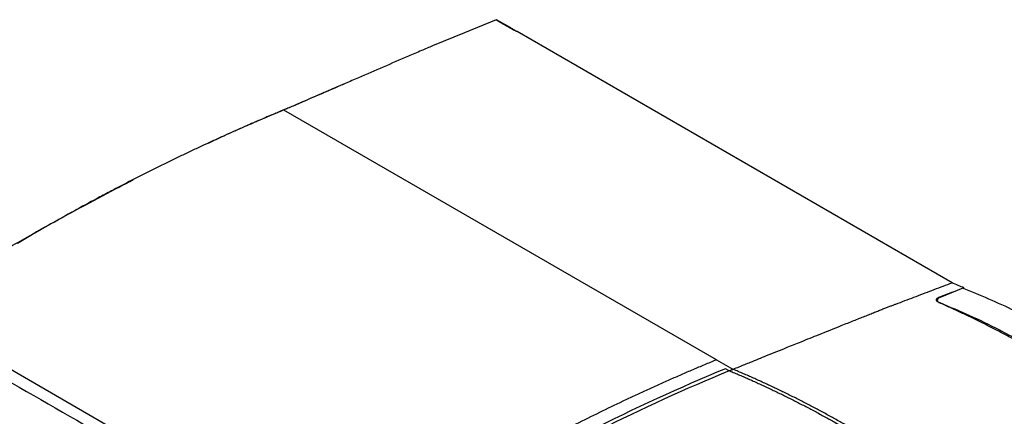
# Model space of a CAD drawing. Header units: millimetres. Extents: x -0.57 to 0.95, y -0.4 to 0.71.
# Tile 190 of 256: x 0.6578 to 0.8543, y -0.0549 to 0.0243. Entities that reach past the tile are written whole.
import ezdxf

# ---------------------------------------------------------------- set-up
doc = ezdxf.new("R2010")
doc.units = ezdxf.units.MM
doc.layers.add('FORMAT', color=7, linetype='Continuous')

msp = doc.modelspace()

# ---------------------------------------------------------------- linework, layer by layer
at = {"layer": 'FORMAT', "color": 7, "linetype": 'Continuous', "lineweight": 25}
for p, q in [((0.75293, 0.02417), (0.7529, 0.02421)), ((0.75293, 0.02416), (0.75296, 0.02425)), ((0.75293, 0.02416), (0.75293, 0.02417)), ((0.75579, 0.02262), (0.75296, 0.02425)), ((0.84386, -0.02822), (0.75706, 0.02187)), ((0.79683, -0.04357), (0.71055, 0.00624)), ((0.84598, -0.02928), (0.84145, -0.03114)), ((0.84344, -0.02837), (0.84386, -0.02822)), ((0.84396, -0.03011), (0.84134, -0.03107)), ((0.84134, -0.03107), (0.84135, -0.0312)), ((0.72208, -0.08367), (0.63579, -0.03386)), ((0.79683, -0.04357), (0.80014, -0.04548)), ((0.79938, -0.04579), (0.79864, -0.04537))]:
    msp.add_line(p, q, dxfattribs=at)
at = {"layer": 'FORMAT', "color": 7, "linetype": 'Continuous', "lineweight": 25, "flags": 128}
msp.add_lwpolyline([(0.7529, 0.02421), (0.74655, 0.02162), (0.74021, 0.01903)], dxfattribs=at)
at = {"layer": 'FORMAT', "color": 7, "linetype": 'Continuous', "lineweight": 25}
for points in [[(0.7529, 0.02421), (0.75292, 0.02422), (0.75294, 0.02424), (0.75296, 0.02425)], [(0.75296, 0.02425), (0.75295, 0.02423), (0.75294, 0.0242), (0.75293, 0.02417)], [(0.75706, 0.02187), (0.75696, 0.02193), (0.75676, 0.02205), (0.75645, 0.02223), (0.75614, 0.02242), (0.75591, 0.02255), (0.75579, 0.02262)], [(0.79864, -0.04537), (0.78049, -0.05287), (0.76213, -0.06215), (0.7438, -0.0731)], [(0.79938, -0.04579), (0.78203, -0.05296), (0.76449, -0.06175), (0.74697, -0.07208)], [(0.80014, -0.04548), (0.79988, -0.04558), (0.79963, -0.04569), (0.79938, -0.04579)], [(0.8002, -0.0455), (0.79996, -0.0456), (0.79971, -0.04569), (0.79947, -0.04579)], [(0.8002, -0.0455), (0.80018, -0.0455), (0.80016, -0.04549), (0.80014, -0.04548)]]:
    msp.add_open_spline(points, degree=3, dxfattribs=at)
for points, knots in [([(0.75706, 0.02187), (0.75698, 0.0219), (0.75683, 0.02197), (0.75661, 0.02208), (0.75639, 0.02218), (0.75617, 0.0223), (0.75593, 0.02243), (0.75567, 0.02258), (0.75533, 0.02277), (0.75442, 0.0233), (0.7536, 0.02377), (0.75293, 0.02416)], [0, 0, 0, 0, 0.048766, 0.098083, 0.147988, 0.198518, 0.249707, 0.320501, 0.392516, 0.499767, 1, 1, 1, 1]), ([(0.74021, 0.01903), (0.73947, 0.01872), (0.73786, 0.01803), (0.73457, 0.01662), (0.73038, 0.01482), (0.72617, 0.013), (0.72281, 0.01154), (0.72053, 0.01055), (0.71826, 0.00957), (0.71645, 0.00878), (0.71479, 0.00806), (0.7136, 0.00755), (0.71245, 0.00705), (0.71143, 0.00661), (0.71081, 0.00635), (0.71055, 0.00624)], [0, 0, 0, 0, 0.074711, 0.163366, 0.332841, 0.499999, 0.589235, 0.673678, 0.7309, 0.818294, 0.856966, 0.898013, 0.93831, 0.973584, 1, 1, 1, 1]), ([(0.72308, 0.01166), (0.72233, 0.01133), (0.72027, 0.01044), (0.71681, 0.00896), (0.71322, 0.00741), (0.71019, 0.00611), (0.70768, 0.00507), (0.70508, 0.00395), (0.70199, 0.0026), (0.69872, 0.00113), (0.69646, 0.00008), (0.69541, -0.00041)], [0, 0, 0, 0, 0.078844, 0.216089, 0.375868, 0.470436, 0.5492, 0.641349, 0.75083, 0.884372, 1, 1, 1, 1]), ([(0.71055, 0.00624), (0.71013, 0.00607), (0.70983, 0.00594), (0.70916, 0.00567), (0.70879, 0.00551), (0.70807, 0.00521), (0.70772, 0.00507), (0.70703, 0.00477), (0.70667, 0.00462), (0.70595, 0.00432), (0.70559, 0.00417), (0.70489, 0.00386), (0.70454, 0.00371), (0.70348, 0.00326), (0.70277, 0.00295), (0.70135, 0.00233), (0.70064, 0.00201), (0.69923, 0.00138), (0.69852, 0.00106), (0.69639, 0.00009), (0.69497, -0.00056), (0.69284, -0.00156), (0.69212, -0.0019), (0.6907, -0.00257), (0.68999, -0.00291), (0.68787, -0.00394), (0.68644, -0.00464), (0.68359, -0.00605), (0.68217, -0.00677), (0.67932, -0.00823), (0.67789, -0.00897), (0.67647, -0.00972)], [0, 0, 0, 0, 0.03125, 0.03125, 0.0625, 0.0625, 0.09375, 0.09375, 0.125, 0.125, 0.15625, 0.15625, 0.1875, 0.1875, 0.25, 0.25, 0.3125, 0.3125, 0.375, 0.375, 0.5, 0.5, 0.5625, 0.5625, 0.625, 0.625, 0.75, 0.75, 0.875, 0.875, 1, 1, 1, 1]), ([(0.6805, -0.00771), (0.67957, -0.00818), (0.67634, -0.00983), (0.67069, -0.01284), (0.66342, -0.01679), (0.65848, -0.01963), (0.65593, -0.02109)], [0, 0, 0, 0, 0.111928, 0.392717, 0.68804, 1, 1, 1, 1]), ([(0.67647, -0.00972), (0.67559, -0.01018), (0.67318, -0.01145), (0.66924, -0.01359), (0.66463, -0.01616), (0.66067, -0.01842), (0.65826, -0.01984), (0.65737, -0.02036)], [0.2765756, 0.2765756, 0.2765756, 0.2765756, 0.3121419, 0.3746419, 0.4371419, 0.4996419, 0.5355663, 0.5355663, 0.5355663, 0.5355663]), ([(0.80014, -0.04548), (0.80056, -0.04531), (0.80173, -0.04483), (0.80397, -0.04393), (0.80715, -0.04264), (0.81051, -0.04128), (0.81401, -0.03987), (0.81761, -0.03842), (0.82071, -0.03718), (0.82301, -0.03626), (0.82422, -0.03578), (0.82536, -0.03532), (0.82644, -0.0349), (0.82744, -0.0345), (0.82838, -0.03412), (0.82924, -0.03378), (0.83004, -0.03346), (0.83078, -0.03317), (0.83145, -0.03292), (0.83206, -0.03269), (0.83306, -0.03231), (0.83444, -0.03179), (0.83625, -0.0311), (0.83805, -0.03042), (0.83985, -0.02974), (0.84165, -0.02905), (0.84285, -0.0286), (0.84344, -0.02837)], [0, 0, 0, 0, 0.028956, 0.08064, 0.154865, 0.24956, 0.313404, 0.396512, 0.498745, 0.528115, 0.556015, 0.582384, 0.607184, 0.630392, 0.652003, 0.672022, 0.690467, 0.707369, 0.722874, 0.737076, 0.749978, 0.791762, 0.833502, 0.875195, 0.916842, 0.958444, 1, 1, 1, 1]), ([(0.84628, -0.02926), (0.84588, -0.02909), (0.84508, -0.02874), (0.84427, -0.0284), (0.84387, -0.02822)], [0, 0, 0, 0, 0.491663, 1, 1, 1, 1]), ([(0.8668, -0.03937), (0.86332, -0.03744), (0.85635, -0.03358), (0.84944, -0.03072), (0.84597, -0.02928)], [0, 0, 0, 0, 0.498391, 1, 1, 1, 1]), ([(0.84131, -0.03221), (0.84128, -0.03219), (0.84121, -0.03216), (0.84112, -0.03211), (0.84104, -0.03206), (0.84096, -0.032), (0.84089, -0.03194), (0.84084, -0.03188), (0.84079, -0.03182), (0.84076, -0.03175), (0.84074, -0.03168), (0.84074, -0.03163), (0.84074, -0.03158), (0.84075, -0.03154), (0.84077, -0.03149), (0.84081, -0.03142), (0.84087, -0.03134), (0.84098, -0.03125), (0.84113, -0.03115), (0.84127, -0.0311), (0.84134, -0.03107)], [0, 0, 0, 0, 0.045699, 0.092341, 0.139935, 0.188487, 0.238004, 0.288494, 0.339963, 0.392417, 0.445861, 0.500301, 0.52249, 0.556192, 0.601406, 0.658128, 0.726354, 0.806079, 0.897297, 1, 1, 1, 1]), ([(0.84145, -0.03114), (0.84132, -0.03121), (0.84105, -0.03134), (0.84089, -0.0316), (0.84092, -0.03185), (0.84112, -0.03205), (0.84134, -0.03215), (0.84142, -0.03219)], [0, 0, 0, 0, 0.216969, 0.433927, 0.650951, 0.866838, 1, 1, 1, 1]), ([(0.88061, -0.05466), (0.88015, -0.05433), (0.8793, -0.05374), (0.87767, -0.05262), (0.87568, -0.05127), (0.87326, -0.04967), (0.86998, -0.04756), (0.86588, -0.04502), (0.86187, -0.04266), (0.85877, -0.04091), (0.85658, -0.03971), (0.85439, -0.03854), (0.85221, -0.0374), (0.85002, -0.0363), (0.84784, -0.03523), (0.84566, -0.03419), (0.84349, -0.03318), (0.84204, -0.03253), (0.84131, -0.03221)], [0, 0, 0, 0, 0.035356, 0.064875, 0.124989, 0.187421, 0.249864, 0.374841, 0.500019, 0.555612, 0.611175, 0.666717, 0.722245, 0.77777, 0.833299, 0.888842, 0.944406, 1, 1, 1, 1]), ([(0.84142, -0.03219), (0.84339, -0.03302), (0.84734, -0.03468), (0.85389, -0.03785), (0.85847, -0.0404), (0.86106, -0.04184)], [0, 0, 0, 0, 0.3030894, 0.6061765, 1, 1, 1, 1]), ([(0.63339, -0.03505), (0.64868, -0.04384), (0.67808, -0.06076), (0.70748, -0.07766), (0.7216, -0.08578)], [0, 0, 0, 0, 0.519835, 1, 1, 1, 1]), ([(0.72208, -0.08367), (0.7252, -0.08161), (0.72988, -0.07858), (0.73612, -0.0747), (0.7408, -0.07186), (0.74549, -0.06909), (0.75017, -0.0664), (0.75485, -0.06378), (0.75953, -0.06123), (0.76421, -0.05876), (0.76888, -0.05636), (0.77355, -0.05404), (0.77744, -0.05216), (0.78055, -0.0507), (0.78288, -0.04963), (0.78521, -0.04857), (0.78754, -0.04753), (0.78987, -0.04651), (0.7918, -0.04568), (0.79335, -0.04502), (0.79451, -0.04453), (0.79567, -0.04405), (0.79645, -0.04373), (0.79683, -0.04357)], [0, 0, 0, 0, 0.125, 0.1875, 0.25, 0.3125, 0.375, 0.4375, 0.5, 0.5625, 0.625, 0.6875, 0.75, 0.78125, 0.8125, 0.84375, 0.875, 0.90625, 0.9375, 0.953125, 0.96875, 0.984375, 1, 1, 1, 1]), ([(0.79947, -0.04579), (0.7998, -0.04593), (0.80046, -0.0462), (0.80146, -0.04663), (0.80245, -0.04706), (0.80345, -0.0475), (0.80444, -0.04794), (0.80544, -0.0484), (0.80644, -0.04886), (0.80744, -0.04932), (0.80844, -0.0498), (0.80944, -0.05028), (0.81044, -0.05077), (0.81144, -0.05127), (0.81244, -0.05177), (0.81344, -0.05228), (0.81445, -0.0528), (0.81545, -0.05333), (0.81646, -0.05386), (0.81746, -0.0544), (0.81847, -0.05495), (0.81947, -0.0555), (0.82048, -0.05606), (0.82148, -0.05663), (0.82249, -0.05721), (0.8235, -0.05779), (0.8245, -0.05838), (0.82551, -0.05898), (0.82652, -0.05958), (0.82752, -0.06019), (0.82853, -0.06081), (0.82954, -0.06143), (0.83054, -0.06206), (0.83155, -0.0627), (0.83256, -0.06334), (0.83357, -0.064), (0.83457, -0.06465), (0.83558, -0.06532), (0.83658, -0.06599), (0.83759, -0.06667), (0.83859, -0.06735), (0.8396, -0.06804), (0.8406, -0.06874), (0.84161, -0.06945), (0.84261, -0.07016), (0.84361, -0.07088), (0.84462, -0.0716), (0.84528, -0.07209), (0.84562, -0.07233)], [0, 0, 0, 0, 0.021688, 0.043379, 0.065073, 0.086769, 0.108468, 0.130169, 0.151873, 0.17358, 0.195289, 0.217, 0.238714, 0.26043, 0.282149, 0.30387, 0.325594, 0.347319, 0.369047, 0.390778, 0.41251, 0.434245, 0.455982, 0.477721, 0.499462, 0.521205, 0.54295, 0.564697, 0.586446, 0.608197, 0.62995, 0.651704, 0.673461, 0.695219, 0.716979, 0.738741, 0.760504, 0.782269, 0.804035, 0.825803, 0.847573, 0.869344, 0.891117, 0.912891, 0.934666, 0.956443, 0.978221, 1, 1, 1, 1]), ([(0.84698, -0.07252), (0.84664, -0.07227), (0.84596, -0.07177), (0.84495, -0.07104), (0.84393, -0.07031), (0.84292, -0.06958), (0.8419, -0.06886), (0.84088, -0.06815), (0.83986, -0.06745), (0.83884, -0.06675), (0.83782, -0.06606), (0.8368, -0.06538), (0.83578, -0.0647), (0.83476, -0.06403), (0.83374, -0.06337), (0.83272, -0.06271), (0.8317, -0.06206), (0.83068, -0.06142), (0.82966, -0.06078), (0.82864, -0.06015), (0.82762, -0.05953), (0.8266, -0.05892), (0.82558, -0.05831), (0.82456, -0.05771), (0.82354, -0.05712), (0.82252, -0.05653), (0.8215, -0.05595), (0.82048, -0.05538), (0.81946, -0.05482), (0.81844, -0.05426), (0.81742, -0.05371), (0.8164, -0.05317), (0.81538, -0.05264), (0.81436, -0.05211), (0.81335, -0.05159), (0.81233, -0.05107), (0.81132, -0.05057), (0.8103, -0.05007), (0.80929, -0.04958), (0.80827, -0.0491), (0.80726, -0.04862), (0.80625, -0.04815), (0.80524, -0.04769), (0.80423, -0.04724), (0.80322, -0.04679), (0.80221, -0.04636), (0.8012, -0.04592), (0.80053, -0.04564), (0.8002, -0.0455)], [0, 0, 0, 0, 0.021776, 0.04355, 0.065324, 0.087096, 0.108867, 0.130637, 0.152406, 0.174173, 0.195939, 0.217703, 0.239466, 0.261228, 0.282988, 0.304746, 0.326503, 0.348259, 0.370012, 0.391764, 0.413515, 0.435263, 0.45701, 0.478755, 0.500498, 0.522239, 0.543978, 0.565716, 0.587451, 0.609184, 0.630915, 0.652644, 0.674371, 0.696096, 0.717819, 0.739539, 0.761257, 0.782973, 0.804686, 0.826398, 0.848106, 0.869813, 0.891517, 0.913218, 0.934918, 0.956614, 0.978308, 1, 1, 1, 1])]:
    msp.add_open_spline(points, degree=3, knots=knots, dxfattribs=at)

doc.saveas('drawing.dxf')
